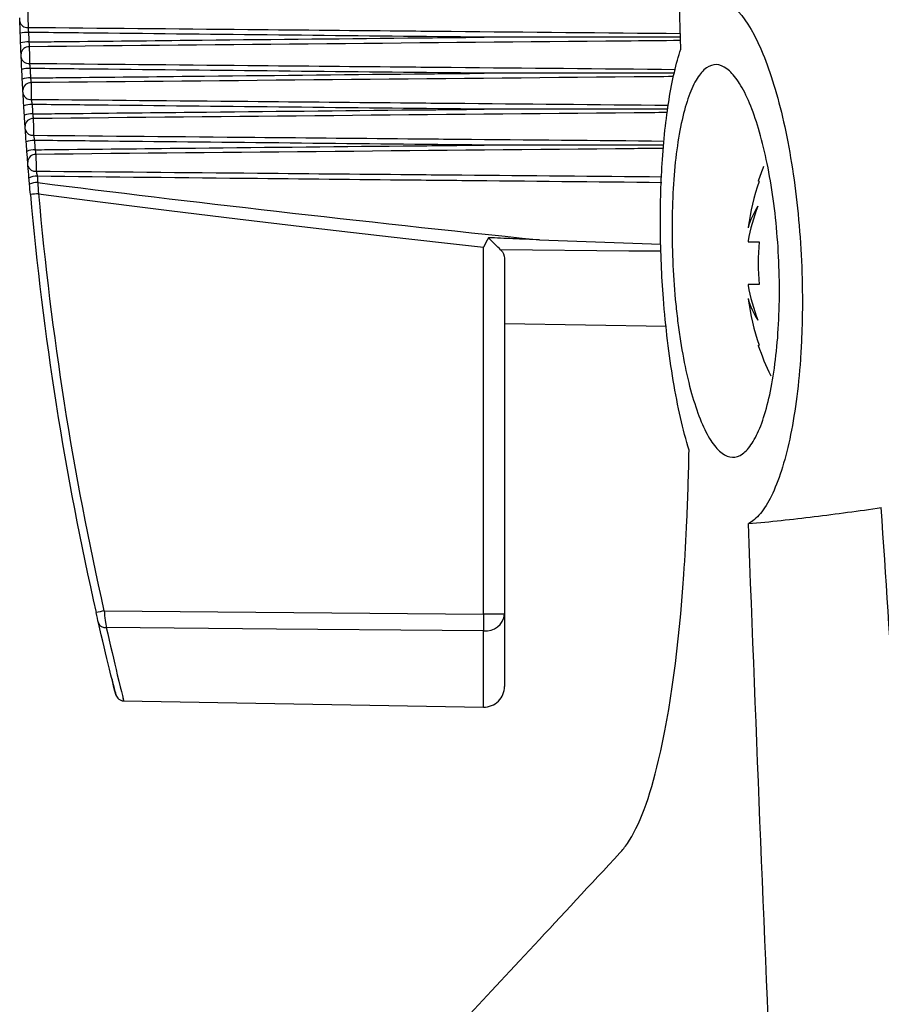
# Model space of a CAD drawing. Header units: millimetres. Extents: x 15358 to 16483, y 10132 to 11382.
# Tile 110 of 166: x 16176 to 16197, y 10649 to 10672. Entities that reach past the tile are written whole.
import ezdxf

# ---------------------------------------------------------------- set-up
doc = ezdxf.new("R2010")
doc.units = ezdxf.units.MM

msp = doc.modelspace()

# ---------------------------------------------------------------- linework, layer by layer
at = {"color": 7, "linetype": 'Continuous', "lineweight": 25}
for p, q in [((16193.882, 10668.504), (16193.863, 10668.514)), ((16193.619, 10667.395), (16193.619, 10667.382)), ((16187.227, 10658.045), (16187.227, 10666.917)), ((16188.579, 10667.091), (16191.51, 10666.988)), ((16193.619, 10667.063), (16193.619, 10667.042)), ((16193.619, 10667.042), (16193.882, 10667.042)), ((16187.736, 10666.649), (16187.736, 10658.045)), ((16193.619, 10666.012), (16193.619, 10665.991)), ((16193.882, 10666.012), (16193.619, 10666.012)), ((16193.619, 10665.673), (16193.619, 10665.66)), ((16187.736, 10665.07), (16191.65, 10665.002)), ((16193.863, 10664.54), (16193.882, 10664.55)), ((16178.062, 10658.127), (16187.227, 10658.045)), ((16187.736, 10658.045), (16187.227, 10658.045)), ((16187.736, 10658.045), (16187.736, 10656.3)), ((16187.227, 10655.8), (16187.227, 10657.641)), ((16178.523, 10655.952), (16187.227, 10655.8))]:
    msp.add_line(p, q, dxfattribs=at)
at = {"color": 7, "linetype": 'Continuous', "lineweight": 25, "flags": 128}
for points in [[(16191.514, 10666.814), (16190.737, 10666.821), (16187.641, 10666.848)], [(16187.227, 10657.641), (16186.227, 10657.65), (16182.228, 10657.684), (16178.118, 10657.72)]]:
    msp.add_lwpolyline(points, dxfattribs=at)
at = {"color": 7, "linetype": 'Continuous', "lineweight": 25}
for centre, radius, start, end in [((16176.205, 10672.403), 0.179, 190.7608, 277.2534), ((16176.221, 10671.24), 0.864, 88.8223, 102.1596), ((16176.23, 10671.07), 0.804, 88.7451, 103.1064), ((16176.245, 10671.573), 0.186, 86.2779, 176.4449), ((16176.237, 10671.532), 0.178, 191.8658, 277.86), ((16176.259, 10670.56), 0.674, 88.5405, 105.7245), ((16176.271, 10670.367), 0.638, 88.4714, 106.6546), ((16176.29, 10670.703), 0.187, 86.6944, 177.4476), ((16176.28, 10670.661), 0.176, 192.9862, 278.4894), ((16176.308, 10669.808), 0.556, 88.2904, 109.236), ((16176.322, 10669.604), 0.532, 88.2307, 110.146), ((16176.344, 10669.835), 0.188, 87.0865, 178.4397), ((16176.332, 10669.792), 0.175, 194.1228, 279.1409), ((16176.366, 10669.019), 0.476, 88.0769, 112.6844), ((16176.383, 10668.809), 0.459, 88.0278, 113.5712), ((16176.408, 10668.968), 0.189, 87.4545, 179.4215), ((16176.394, 10668.925), 0.174, 195.2763, 279.8142), ((16199.738, 10666.527), 6.202, 157.8749, 161.3142), ((16176.434, 10668.209), 0.419, 87.9041, 116.0612), ((16176.447, 10668.067), 0.411, 87.8784, 116.6392), ((16199.738, 10666.527), 6.181, 161.3415, 171.9315), ((16179.23, 10636.679), 31.648, 94.9838, 95.3396), ((16252.236, 10674.931), 76.25, 185.07171, 192.76516), ((16252.232, 10674.931), 76.05, 185.07171, 192.76516), ((16198.383, 10666.207), 4.841, 159.4873, 169.806), ((16195.501, 10666.861), 1.953, 147.7575, 164.5372), ((16200.726, 10666.527), 6.863, 175.6965, 184.3035), ((16198.383, 10666.848), 4.841, 190.194, 200.5127), ((16195.501, 10666.193), 1.953, 195.4628, 212.2425), ((16199.738, 10666.527), 6.181, 188.0685, 198.6585), ((16199.738, 10666.527), 6.202, 198.6858, 205.9898), ((16180.814, 10645.76), 12.669, 102.5454, 103.4345), ((16206.004, 10657.843), 18.778, 179.3839, 180.6161), ((16187.278, 10658.1), 0.462, 263.7308, 353.1505), ((16178.092, 10657.892), 0.174, 198.2785, 278.5293), ((16187.236, 10656.3), 0.5, 269, 0)]:
    msp.add_arc(centre, radius, start, end, dxfattribs=at)
for centre, ratio, start_param, end_param in [((19129.754, 10675.041), 0.016784, 3.273262, 3.301279), ((19129.719, 10675.041), 0.017455, 3.273396, 3.298476)]:
    msp.add_ellipse(centre, major_axis=(2979.078, 0), ratio=ratio, start_param=start_param, end_param=end_param, dxfattribs=at)
for points in [[(16191.99, 10671.701), (16191.367, 10693.735), (16190.985, 10715.783), (16190.844, 10737.843)], [(16176.039, 10672.085), (16176.035, 10672.192), (16176.031, 10672.299), (16176.029, 10672.37)], [(16176.048, 10671.853), (16176.045, 10671.93), (16176.042, 10672.008), (16176.039, 10672.085)], [(16176.239, 10672.104), (16176.242, 10672.027), (16176.245, 10671.951), (16176.248, 10671.874)], [(16176.059, 10671.585), (16176.057, 10671.645), (16176.052, 10671.746), (16176.048, 10671.853)], [(16176.077, 10671.208), (16176.072, 10671.315), (16176.067, 10671.423), (16176.063, 10671.495)], [(16176.088, 10670.977), (16176.084, 10671.054), (16176.081, 10671.131), (16176.077, 10671.208)], [(16176.277, 10671.233), (16176.28, 10671.157), (16176.284, 10671.08), (16176.288, 10671.004)], [(16176.103, 10670.712), (16176.099, 10670.771), (16176.094, 10670.87), (16176.088, 10670.977)], [(16176.125, 10670.332), (16176.118, 10670.44), (16176.112, 10670.548), (16176.108, 10670.622)], [(16176.139, 10670.103), (16176.134, 10670.179), (16176.129, 10670.256), (16176.125, 10670.332)], [(16176.324, 10670.363), (16176.329, 10670.287), (16176.334, 10670.211), (16176.339, 10670.135)], [(16176.156, 10669.84), (16176.152, 10669.897), (16176.146, 10669.996), (16176.139, 10670.103)], [(16176.183, 10669.458), (16176.175, 10669.565), (16176.167, 10669.674), (16176.162, 10669.749)], [(16176.199, 10669.23), (16176.194, 10669.306), (16176.188, 10669.382), (16176.183, 10669.458)], [(16176.382, 10669.494), (16176.388, 10669.419), (16176.393, 10669.344), (16176.399, 10669.268)], [(16176.219, 10668.97), (16176.215, 10669.026), (16176.207, 10669.123), (16176.199, 10669.23)], [(16176.25, 10668.585), (16176.242, 10668.692), (16176.233, 10668.802), (16176.226, 10668.879)], [(16176.263, 10668.434), (16176.259, 10668.484), (16176.255, 10668.535), (16176.25, 10668.585)], [(16176.45, 10668.627), (16176.454, 10668.577), (16176.458, 10668.527), (16176.462, 10668.477)], [(16176.284, 10668.19), (16176.277, 10668.271), (16176.27, 10668.353), (16176.263, 10668.434)], [(16176.462, 10668.477), (16176.468, 10668.388), (16176.474, 10668.298), (16176.48, 10668.207)], [(16187.345, 10667.143), (16187.306, 10667.067), (16187.267, 10666.992), (16187.227, 10666.917)], [(16187.641, 10666.848), (16187.56, 10666.927), (16187.454, 10667.034), (16187.345, 10667.143)], [(16187.641, 10666.848), (16187.704, 10666.785), (16187.736, 10666.717), (16187.736, 10666.649)], [(16178.062, 10658.127), (16178.083, 10657.968), (16178.104, 10657.813), (16178.118, 10657.72)], [(16177.926, 10657.838), (16177.913, 10657.894), (16177.892, 10657.987), (16177.871, 10658.083)]]:
    msp.add_open_spline(points, degree=3, dxfattribs=at)
for points, knots in [([(16176.224, 10672.629), (16176.224, 10672.584), (16176.225, 10672.51), (16176.226, 10672.356), (16176.227, 10672.278), (16176.227, 10672.226)], [0, 0, 0, 0, 0.5, 0.5, 1, 1, 1, 1]), ([(16193.159, 10672.797), (16193.364, 10672.667), (16193.566, 10672.417), (16193.959, 10671.672), (16194.14, 10671.199), (16194.466, 10670.045), (16194.602, 10669.396), (16194.76, 10668.318), (16194.803, 10667.952), (16194.872, 10667.205), (16194.897, 10666.823), (16194.927, 10666.055), (16194.932, 10665.677), (16194.924, 10665.117), (16194.919, 10664.932), (16194.903, 10664.564), (16194.893, 10664.381), (16194.856, 10663.848), (16194.821, 10663.51), (16194.735, 10662.866), (16194.682, 10662.558), (16194.562, 10661.998), (16194.495, 10661.744), (16194.347, 10661.283), (16194.266, 10661.079), (16194.096, 10660.734), (16194.007, 10660.591), (16193.821, 10660.365), (16193.724, 10660.283), (16193.625, 10660.234)], [0, 0, 0, 0, 0.125, 0.125, 0.25, 0.25, 0.375, 0.375, 0.4375, 0.4375, 0.5, 0.5, 0.5625, 0.5625, 0.59375, 0.59375, 0.625, 0.625, 0.6875, 0.6875, 0.75, 0.75, 0.8125, 0.8125, 0.875, 0.875, 0.9375, 0.9375, 1, 1, 1, 1]), ([(16176.029, 10672.37), (16176.029, 10672.372), (16176.029, 10672.373), (16176.029, 10672.375), (16176.029, 10672.38), (16176.028, 10672.385), (16176.028, 10672.391), (16176.028, 10672.397), (16176.028, 10672.403), (16176.028, 10672.41), (16176.027, 10672.416), (16176.027, 10672.423), (16176.027, 10672.429), (16176.027, 10672.435), (16176.027, 10672.441), (16176.026, 10672.446), (16176.026, 10672.451), (16176.026, 10672.456), (16176.026, 10672.459)], [0, 0, 0, 0, 0.0000069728, 0.0000069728, 0.0000069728, 0.0000262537, 0.0000262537, 0.0000262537, 0.0000455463, 0.0000455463, 0.0000455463, 0.0000648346, 0.0000648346, 0.0000648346, 0.000084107, 0.000084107, 0.000084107, 0.0001033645, 0.0001033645, 0.0001033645, 0.0001033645]), ([(16176.227, 10672.226), (16176.228, 10672.218), (16176.229, 10672.21), (16176.23, 10672.2), (16176.231, 10672.186), (16176.232, 10672.171), (16176.234, 10672.154), (16176.235, 10672.138), (16176.237, 10672.121), (16176.239, 10672.104)], [0, 0, 0, 0, 0.0000354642, 0.0000354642, 0.0000354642, 0.0000864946, 0.0000864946, 0.0000864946, 0.0001375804, 0.0001375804, 0.0001375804, 0.0001375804]), ([(16176.227, 10672.226), (16177.997, 10672.21), (16181.077, 10672.181), (16184.484, 10672.149), (16187.966, 10672.117), (16190.138, 10672.097), (16191.981, 10672.08)], [0, 0, 0, 0, 0.336967, 0.586524, 0.648914, 1, 1, 1, 1]), ([(16187.242, 10671.989), (16187.143, 10671.99), (16187.043, 10671.991), (16186.944, 10671.992), (16184.018, 10672.021), (16181.092, 10672.052), (16178.166, 10672.083), (16177.524, 10672.09), (16176.881, 10672.097), (16176.239, 10672.104)], [0.00518864, 0.00518864, 0.00518864, 0.00518864, 0.0054866, 0.0054866, 0.0054866, 0.01426515, 0.01426515, 0.01426515, 0.01619224, 0.01619224, 0.01619224, 0.01619224]), ([(16176.248, 10671.874), (16176.452, 10671.876), (16176.655, 10671.878), (16176.859, 10671.881), (16177.942, 10671.892), (16179.024, 10671.904), (16180.106, 10671.916), (16181.869, 10671.934), (16183.633, 10671.952), (16185.396, 10671.97), (16185.717, 10671.974), (16186.039, 10671.977), (16186.36, 10671.98), (16186.654, 10671.983), (16186.948, 10671.986), (16187.242, 10671.989)], [0.0002006, 0.0002006, 0.0002006, 0.0002006, 0.00081186, 0.00081186, 0.00081186, 0.0040593, 0.0040593, 0.0040593, 0.00934895, 0.00934895, 0.00934895, 0.01031368, 0.01031368, 0.01031368, 0.01119521, 0.01119521, 0.01119521, 0.01119521]), ([(16191.985, 10671.908), (16191.533, 10671.903), (16186.29, 10671.855), (16181.047, 10671.805), (16176.257, 10671.759)], [0, 0, 0, 0, 0.086358, 1, 1, 1, 1]), ([(16191.983, 10671.99), (16190.902, 10671.989), (16189.425, 10671.989), (16187.851, 10671.989), (16187.352, 10671.989), (16187.248, 10671.989), (16187.242, 10671.989)], [0, 0, 0, 0, 0.6845265, 0.9339878, 0.9963531, 1, 1, 1, 1]), ([(16176.248, 10671.874), (16176.249, 10671.862), (16176.25, 10671.85), (16176.251, 10671.839), (16176.252, 10671.823), (16176.253, 10671.808), (16176.254, 10671.794), (16176.256, 10671.781), (16176.257, 10671.769), (16176.257, 10671.759)], [0, 0, 0, 0, 0.0000356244, 0.0000356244, 0.0000356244, 0.0000864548, 0.0000864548, 0.0000864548, 0.0001372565, 0.0001372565, 0.0001372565, 0.0001372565]), ([(16176.257, 10671.759), (16176.258, 10671.715), (16176.259, 10671.642), (16176.26, 10671.488), (16176.261, 10671.409), (16176.261, 10671.356)], [0, 0, 0, 0, 0.5, 0.5, 1, 1, 1, 1]), ([(16191.542, 10668.933), (16191.559, 10669.212), (16191.582, 10669.48), (16191.637, 10669.997), (16191.67, 10670.245), (16191.746, 10670.712), (16191.789, 10670.933), (16191.883, 10671.341), (16191.934, 10671.529), (16191.99, 10671.701)], [0, 0, 0, 0, 0.25, 0.25, 0.5, 0.5, 0.75, 0.75, 1, 1, 1, 1]), ([(16176.063, 10671.495), (16176.063, 10671.497), (16176.063, 10671.499), (16176.063, 10671.5), (16176.063, 10671.505), (16176.063, 10671.511), (16176.062, 10671.517), (16176.062, 10671.523), (16176.062, 10671.529), (16176.062, 10671.536), (16176.061, 10671.542), (16176.061, 10671.549), (16176.061, 10671.555), (16176.06, 10671.561), (16176.06, 10671.567), (16176.06, 10671.572), (16176.06, 10671.577), (16176.06, 10671.581), (16176.059, 10671.585)], [0, 0, 0, 0, 0.0000070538, 0.0000070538, 0.0000070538, 0.0000264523, 0.0000264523, 0.0000264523, 0.0000458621, 0.0000458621, 0.0000458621, 0.0000652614, 0.0000652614, 0.0000652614, 0.0000846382, 0.0000846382, 0.0000846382, 0.0001040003, 0.0001040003, 0.0001040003, 0.0001040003]), ([(16176.261, 10671.356), (16176.262, 10671.348), (16176.263, 10671.339), (16176.265, 10671.329), (16176.266, 10671.315), (16176.268, 10671.3), (16176.27, 10671.283), (16176.272, 10671.267), (16176.274, 10671.25), (16176.277, 10671.233)], [0, 0, 0, 0, 0.0000355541, 0.0000355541, 0.0000355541, 0.0000867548, 0.0000867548, 0.0000867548, 0.0001380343, 0.0001380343, 0.0001380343, 0.0001380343]), ([(16176.261, 10671.356), (16178.02, 10671.34), (16181.088, 10671.311), (16184.484, 10671.28), (16187.927, 10671.248), (16190.059, 10671.229), (16191.863, 10671.212)], [0, 0, 0, 0, 0.3380662, 0.5900677, 0.6530682, 1, 1, 1, 1]), ([(16187.242, 10671.118), (16187.143, 10671.119), (16187.043, 10671.12), (16186.944, 10671.121), (16184.018, 10671.151), (16181.092, 10671.181), (16178.166, 10671.213), (16177.536, 10671.219), (16176.906, 10671.226), (16176.277, 10671.233)], [0.00518864, 0.00518864, 0.00518864, 0.00518864, 0.0054866, 0.0054866, 0.0054866, 0.01426515, 0.01426515, 0.01426515, 0.01615454, 0.01615454, 0.01615454, 0.01615454]), ([(16194.292, 10667.506), (16194.323, 10667.194), (16194.345, 10666.882), (16194.372, 10666.256), (16194.377, 10665.94), (16194.367, 10665.316), (16194.354, 10665.015), (16194.309, 10664.436), (16194.277, 10664.155), (16194.2, 10663.638), (16194.154, 10663.4), (16194.047, 10662.963), (16193.987, 10662.768), (16193.857, 10662.433), (16193.787, 10662.29), (16193.638, 10662.061), (16193.562, 10661.976), (16193.403, 10661.864), (16193.32, 10661.836), (16193.155, 10661.841), (16193.072, 10661.872), (16192.907, 10661.993), (16192.824, 10662.084), (16192.665, 10662.318), (16192.588, 10662.461), (16192.439, 10662.803), (16192.368, 10662.999), (16192.236, 10663.432), (16192.174, 10663.671), (16192.061, 10664.191), (16192.012, 10664.465), (16191.947, 10664.896), (16191.927, 10665.043), (16191.891, 10665.345), (16191.874, 10665.499), (16191.831, 10665.963), (16191.81, 10666.276), (16191.783, 10666.907), (16191.778, 10667.227), (16191.784, 10667.845), (16191.795, 10668.146), (16191.834, 10668.732), (16191.861, 10669.008), (16191.931, 10669.525), (16191.974, 10669.768), (16192.072, 10670.204), (16192.127, 10670.397), (16192.249, 10670.734), (16192.316, 10670.878), (16192.457, 10671.104), (16192.532, 10671.189), (16192.689, 10671.302), (16192.77, 10671.328), (16192.934, 10671.322), (16193.018, 10671.289), (16193.187, 10671.166), (16193.27, 10671.077), (16193.434, 10670.842), (16193.516, 10670.696), (16193.672, 10670.356), (16193.747, 10670.163), (16193.888, 10669.729), (16193.954, 10669.486), (16194.074, 10668.974), (16194.127, 10668.701), (16194.221, 10668.121), (16194.261, 10667.817), (16194.292, 10667.506)], [0, 0, 0, 0, 0.03125, 0.03125, 0.0625, 0.0625, 0.09375, 0.09375, 0.125, 0.125, 0.15625, 0.15625, 0.1875, 0.1875, 0.21875, 0.21875, 0.25, 0.25, 0.28125, 0.28125, 0.3125, 0.3125, 0.34375, 0.34375, 0.375, 0.375, 0.40625, 0.40625, 0.4375, 0.4375, 0.46875, 0.46875, 0.484375, 0.484375, 0.5, 0.5, 0.53125, 0.53125, 0.5625, 0.5625, 0.59375, 0.59375, 0.625, 0.625, 0.65625, 0.65625, 0.6875, 0.6875, 0.71875, 0.71875, 0.75, 0.75, 0.78125, 0.78125, 0.8125, 0.8125, 0.84375, 0.84375, 0.875, 0.875, 0.90625, 0.90625, 0.9375, 0.9375, 0.96875, 0.96875, 1, 1, 1, 1]), ([(16176.288, 10671.004), (16176.492, 10671.006), (16176.696, 10671.008), (16176.9, 10671.011), (16177.983, 10671.023), (16179.066, 10671.034), (16180.15, 10671.046), (16181.954, 10671.065), (16183.759, 10671.083), (16185.563, 10671.102), (16185.885, 10671.105), (16186.208, 10671.108), (16186.53, 10671.111), (16186.768, 10671.114), (16187.005, 10671.116), (16187.242, 10671.118)], [0.000201, 0.000201, 0.000201, 0.000201, 0.00081256, 0.00081256, 0.00081256, 0.00406278, 0.00406278, 0.00406278, 0.00947619, 0.00947619, 0.00947619, 0.01044382, 0.01044382, 0.01044382, 0.01115531, 0.01115531, 0.01115531, 0.01115531]), ([(16176.288, 10671.004), (16176.289, 10670.992), (16176.291, 10670.98), (16176.292, 10670.969), (16176.294, 10670.953), (16176.295, 10670.938), (16176.297, 10670.925), (16176.298, 10670.911), (16176.3, 10670.9), (16176.301, 10670.89)], [0, 0, 0, 0, 0.000035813, 0.000035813, 0.000035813, 0.0000867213, 0.0000867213, 0.0000867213, 0.0001375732, 0.0001375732, 0.0001375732, 0.0001375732]), ([(16191.817, 10671.037), (16191.5, 10671.034), (16186.328, 10670.986), (16181.156, 10670.937), (16176.301, 10670.89)], [0, 0, 0, 0, 0.0613433, 1, 1, 1, 1]), ([(16191.839, 10671.119), (16190.806, 10671.119), (16189.378, 10671.119), (16187.851, 10671.118), (16187.352, 10671.118), (16187.248, 10671.118), (16187.242, 10671.118)], [0, 0, 0, 0, 0.674261, 0.931843, 0.996238, 1, 1, 1, 1]), ([(16176.108, 10670.622), (16176.108, 10670.623), (16176.108, 10670.625), (16176.107, 10670.627), (16176.107, 10670.632), (16176.107, 10670.638), (16176.107, 10670.644), (16176.106, 10670.65), (16176.106, 10670.656), (16176.105, 10670.663), (16176.105, 10670.669), (16176.105, 10670.676), (16176.104, 10670.682), (16176.104, 10670.688), (16176.104, 10670.694), (16176.103, 10670.699), (16176.103, 10670.704), (16176.103, 10670.708), (16176.103, 10670.712)], [0, 0, 0, 0, 0.0000071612, 0.0000071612, 0.0000071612, 0.0000267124, 0.0000267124, 0.0000267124, 0.0000462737, 0.0000462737, 0.0000462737, 0.0000658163, 0.0000658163, 0.0000658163, 0.0000853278, 0.0000853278, 0.0000853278, 0.0001048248, 0.0001048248, 0.0001048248, 0.0001048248]), ([(16176.301, 10670.89), (16176.301, 10670.848), (16176.302, 10670.775), (16176.304, 10670.62), (16176.305, 10670.541), (16176.306, 10670.487)], [0, 0, 0, 0, 0.5, 0.5, 1, 1, 1, 1]), ([(16176.306, 10670.487), (16176.307, 10670.479), (16176.308, 10670.47), (16176.31, 10670.46), (16176.312, 10670.446), (16176.314, 10670.43), (16176.317, 10670.414), (16176.319, 10670.397), (16176.322, 10670.38), (16176.324, 10670.363)], [0, 0, 0, 0, 0.0000356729, 0.0000356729, 0.0000356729, 0.0000870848, 0.0000870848, 0.0000870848, 0.0001386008, 0.0001386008, 0.0001386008, 0.0001386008]), ([(16176.306, 10670.487), (16178.049, 10670.471), (16181.103, 10670.443), (16184.484, 10670.412), (16187.871, 10670.381), (16189.946, 10670.362), (16191.694, 10670.346)], [0, 0, 0, 0, 0.339865, 0.595354, 0.659226, 1, 1, 1, 1]), ([(16187.242, 10670.249), (16187.143, 10670.25), (16187.043, 10670.251), (16186.944, 10670.252), (16184.018, 10670.282), (16181.092, 10670.312), (16178.166, 10670.343), (16177.552, 10670.35), (16176.938, 10670.356), (16176.324, 10670.363)], [0.00518864, 0.00518864, 0.00518864, 0.00518864, 0.0054866, 0.0054866, 0.0054866, 0.01426515, 0.01426515, 0.01426515, 0.0161068, 0.0161068, 0.0161068, 0.0161068]), ([(16176.339, 10670.135), (16176.542, 10670.138), (16176.746, 10670.14), (16176.95, 10670.142), (16178.035, 10670.154), (16179.119, 10670.166), (16180.204, 10670.177), (16181.999, 10670.196), (16183.793, 10670.214), (16185.588, 10670.233), (16185.911, 10670.236), (16186.234, 10670.239), (16186.556, 10670.242), (16186.785, 10670.245), (16187.013, 10670.247), (16187.242, 10670.249)], [0.00020151, 0.00020151, 0.00020151, 0.00020151, 0.00081342, 0.00081342, 0.00081342, 0.00406711, 0.00406711, 0.00406711, 0.00945178, 0.00945178, 0.00945178, 0.01041984, 0.01041984, 0.01041984, 0.01110552, 0.01110552, 0.01110552, 0.01110552]), ([(16191.678, 10670.25), (16190.699, 10670.25), (16189.324, 10670.249), (16187.851, 10670.249), (16187.352, 10670.249), (16187.248, 10670.249), (16187.242, 10670.249)], [0, 0, 0, 0, 0.662431, 0.929368, 0.996102, 1, 1, 1, 1]), ([(16176.339, 10670.135), (16176.34, 10670.124), (16176.342, 10670.112), (16176.343, 10670.1), (16176.345, 10670.085), (16176.347, 10670.07), (16176.349, 10670.056), (16176.351, 10670.043), (16176.353, 10670.032), (16176.354, 10670.023)], [0, 0, 0, 0, 0.0000360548, 0.0000360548, 0.0000360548, 0.00008706, 0.00008706, 0.00008706, 0.0001379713, 0.0001379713, 0.0001379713, 0.0001379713]), ([(16191.665, 10670.168), (16191.398, 10670.165), (16186.295, 10670.118), (16181.191, 10670.069), (16176.354, 10670.023)], [0, 0, 0, 0, 0.052192, 1, 1, 1, 1]), ([(16176.354, 10670.023), (16176.354, 10669.981), (16176.356, 10669.909), (16176.358, 10669.754), (16176.359, 10669.674), (16176.36, 10669.619)], [0, 0, 0, 0, 0.5, 0.5, 1, 1, 1, 1]), ([(16176.162, 10669.749), (16176.162, 10669.751), (16176.162, 10669.753), (16176.162, 10669.755), (16176.161, 10669.76), (16176.161, 10669.766), (16176.161, 10669.772), (16176.16, 10669.778), (16176.16, 10669.785), (16176.159, 10669.791), (16176.159, 10669.798), (16176.158, 10669.804), (16176.158, 10669.81), (16176.158, 10669.816), (16176.157, 10669.822), (16176.157, 10669.827), (16176.157, 10669.832), (16176.156, 10669.837), (16176.156, 10669.84)], [0, 0, 0, 0, 0.0000072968, 0.0000072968, 0.0000072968, 0.0000270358, 0.0000270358, 0.0000270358, 0.0000467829, 0.0000467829, 0.0000467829, 0.0000665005, 0.0000665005, 0.0000665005, 0.0000861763, 0.0000861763, 0.0000861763, 0.000105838, 0.000105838, 0.000105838, 0.000105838]), ([(16176.36, 10669.619), (16176.361, 10669.611), (16176.363, 10669.602), (16176.365, 10669.592), (16176.367, 10669.577), (16176.37, 10669.561), (16176.373, 10669.545), (16176.376, 10669.528), (16176.379, 10669.511), (16176.382, 10669.494)], [0, 0, 0, 0, 0.0000358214, 0.0000358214, 0.0000358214, 0.0000874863, 0.0000874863, 0.0000874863, 0.0001392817, 0.0001392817, 0.0001392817, 0.0001392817]), ([(16176.36, 10669.619), (16178.14, 10669.603), (16181.235, 10669.574), (16184.659, 10669.543), (16187.956, 10669.513), (16189.939, 10669.495), (16191.594, 10669.48)], [0, 0, 0, 0, 0.350583, 0.609488, 0.674214, 1, 1, 1, 1]), ([(16187.242, 10669.381), (16187.143, 10669.382), (16187.043, 10669.383), (16186.944, 10669.384), (16184.018, 10669.414), (16181.092, 10669.444), (16178.166, 10669.475), (16177.571, 10669.481), (16176.977, 10669.488), (16176.382, 10669.494)], [0.00518864, 0.00518864, 0.00518864, 0.00518864, 0.0054866, 0.0054866, 0.0054866, 0.01426515, 0.01426515, 0.01426515, 0.01604907, 0.01604907, 0.01604907, 0.01604907]), ([(16176.399, 10669.268), (16176.603, 10669.271), (16176.807, 10669.273), (16177.011, 10669.275), (16178.097, 10669.287), (16179.183, 10669.298), (16180.269, 10669.31), (16182.052, 10669.329), (16183.835, 10669.347), (16185.619, 10669.365), (16185.941, 10669.368), (16186.264, 10669.371), (16186.587, 10669.375), (16186.805, 10669.377), (16187.024, 10669.379), (16187.242, 10669.381)], [0.00020213, 0.00020213, 0.00020213, 0.00020213, 0.00081446, 0.00081446, 0.00081446, 0.0040723, 0.0040723, 0.0040723, 0.00942245, 0.00942245, 0.00942245, 0.01039103, 0.01039103, 0.01039103, 0.0110459, 0.0110459, 0.0110459, 0.0110459]), ([(16191.577, 10669.301), (16191.34, 10669.299), (16186.286, 10669.252), (16181.233, 10669.203), (16176.417, 10669.157)], [0, 0, 0, 0, 0.046922, 1, 1, 1, 1]), ([(16191.585, 10669.382), (16190.637, 10669.382), (16189.295, 10669.381), (16187.853, 10669.381), (16187.352, 10669.381), (16187.248, 10669.381), (16187.242, 10669.381)], [0, 0, 0, 0, 0.654273, 0.927669, 0.996018, 1, 1, 1, 1]), ([(16176.399, 10669.268), (16176.401, 10669.256), (16176.403, 10669.245), (16176.404, 10669.233), (16176.407, 10669.218), (16176.409, 10669.203), (16176.411, 10669.19), (16176.414, 10669.177), (16176.415, 10669.166), (16176.417, 10669.157)], [0, 0, 0, 0, 0.0000363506, 0.0000363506, 0.0000363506, 0.0000874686, 0.0000874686, 0.0000874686, 0.0001384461, 0.0001384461, 0.0001384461, 0.0001384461]), ([(16176.417, 10669.157), (16176.418, 10669.117), (16176.419, 10669.045), (16176.422, 10668.89), (16176.423, 10668.809), (16176.424, 10668.753)], [0, 0, 0, 0, 0.5, 0.5, 1, 1, 1, 1]), ([(16176.226, 10668.879), (16176.226, 10668.88), (16176.226, 10668.882), (16176.226, 10668.884), (16176.226, 10668.889), (16176.225, 10668.895), (16176.225, 10668.902), (16176.224, 10668.908), (16176.224, 10668.915), (16176.223, 10668.921), (16176.223, 10668.928), (16176.222, 10668.934), (16176.222, 10668.94), (16176.221, 10668.946), (16176.221, 10668.952), (16176.22, 10668.957), (16176.22, 10668.962), (16176.22, 10668.967), (16176.219, 10668.97)], [0, 0, 0, 0, 0.0000074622, 0.0000074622, 0.0000074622, 0.0000274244, 0.0000274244, 0.0000274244, 0.0000473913, 0.0000473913, 0.0000473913, 0.0000673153, 0.0000673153, 0.0000673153, 0.0000871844, 0.0000871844, 0.0000871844, 0.00010704, 0.00010704, 0.00010704, 0.00010704]), ([(16191.572, 10665.677), (16191.53, 10666.227), (16191.506, 10666.785), (16191.496, 10667.888), (16191.509, 10668.421), (16191.542, 10668.933)], [0, 0, 0, 0, 0.5, 0.5, 1, 1, 1, 1]), ([(16176.424, 10668.753), (16176.426, 10668.745), (16176.428, 10668.735), (16176.43, 10668.725), (16176.433, 10668.711), (16176.436, 10668.694), (16176.439, 10668.678), (16176.443, 10668.661), (16176.446, 10668.644), (16176.45, 10668.627)], [0, 0, 0, 0, 0.0000360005, 0.0000360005, 0.0000360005, 0.0000879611, 0.0000879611, 0.0000879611, 0.0001400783, 0.0001400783, 0.0001400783, 0.0001400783]), ([(16176.424, 10668.753), (16178.206, 10668.737), (16181.305, 10668.708), (16184.733, 10668.677), (16187.987, 10668.648), (16189.925, 10668.63), (16191.534, 10668.616)], [0, 0, 0, 0, 0.3538696, 0.6152552, 0.6806017, 1, 1, 1, 1]), ([(16191.53, 10668.473), (16189.922, 10668.489), (16187.985, 10668.508), (16184.732, 10668.54), (16181.313, 10668.575), (16178.223, 10668.608), (16176.45, 10668.627)], [0, 0, 0, 0, 0.319855, 0.385329, 0.647225, 1, 1, 1, 1]), ([(16188.579, 10667.091), (16188.365, 10667.1), (16188.151, 10667.109), (16187.937, 10667.118), (16187.74, 10667.126), (16187.543, 10667.134), (16187.345, 10667.143)], [0, 0, 0, 0, 0.000641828, 0.000641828, 0.000641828, 0.0012342, 0.0012342, 0.0012342, 0.0012342]), ([(16192.191, 10662.012), (16192.117, 10662.255), (16192.049, 10662.517), (16191.922, 10663.078), (16191.863, 10663.377), (16191.758, 10664), (16191.711, 10664.325), (16191.632, 10664.989), (16191.599, 10665.329), (16191.572, 10665.677)], [0, 0, 0, 0, 0.25, 0.25, 0.5, 0.5, 0.75, 0.75, 1, 1, 1, 1]), ([(16190.523, 10652.276), (16190.583, 10652.345), (16190.934, 10652.777), (16191.588, 10654.538), (16191.997, 10657.686), (16192.15, 10660.421), (16192.181, 10661.437), (16192.191, 10662.012)], [0.02134482, 0.02134482, 0.02134482, 0.02134482, 0.02615682, 0.04959432, 0.08084432, 0.08865682, 0.098562, 0.098562, 0.098562, 0.098562]), ([(16193.625, 10660.234), (16194.151, 10660.28), (16194.68, 10660.337), (16195.749, 10660.468), (16196.29, 10660.542), (16196.834, 10660.62)], [0, 0, 0, 0, 0.5, 0.5, 1, 1, 1, 1]), ([(16201.949, 10603.572), (16201.827, 10604.634), (16201.586, 10606.733), (16201.24, 10609.847), (16200.91, 10612.887), (16200.597, 10615.853), (16200.299, 10618.744), (16200.016, 10621.559), (16199.748, 10624.296), (16199.494, 10626.955), (16199.253, 10629.535), (16198.906, 10633.362), (16198.473, 10638.35), (16197.982, 10644.413), (16197.55, 10650.131), (16197.168, 10655.495), (16196.943, 10658.952), (16196.834, 10660.62)], [0, 0, 0, 0, 0.05598, 0.110676, 0.164072, 0.216148, 0.266888, 0.316276, 0.364297, 0.410936, 0.456178, 0.500012, 0.612161, 0.718399, 0.818552, 0.912464, 1, 1, 1, 1]), ([(16196.804, 10598.878), (16196.114, 10609.098), (16195.508, 10619.32), (16194.454, 10639.774), (16194.007, 10650.003), (16193.625, 10660.234)], [0, 0, 0, 0, 0.5, 0.5, 1, 1, 1, 1]), ([(16178.343, 10656.118), (16178.344, 10656.115), (16178.377, 10655.983), (16178.231, 10656.546), (16178.02, 10657.443), (16177.926, 10657.838)], [0, 0, 0, 0, 0.012543, 0.565061, 1, 1, 1, 1]), ([(16178.118, 10657.72), (16178.211, 10657.315), (16178.424, 10656.395), (16178.568, 10655.826), (16178.528, 10655.989), (16178.524, 10656.007)], [0, 0, 0, 0, 0.411975, 0.935693, 1, 1, 1, 1]), ([(16178.256, 10656.466), (16178.276, 10656.384), (16178.334, 10656.153), (16178.342, 10656.121), (16178.348, 10656.099), (16178.349, 10656.095), (16178.351, 10656.09), (16178.354, 10656.08), (16178.366, 10656.052), (16178.395, 10656.009), (16178.451, 10655.97), (16178.5, 10655.95), (16178.526, 10655.953), (16178.528, 10655.953)], [0, 0, 0, 0, 0.315336, 0.890606, 0.903622, 0.909111, 0.911465, 0.914327, 0.922138, 0.945063, 0.970612, 0.997317, 1, 1, 1, 1]), ([(16182.814, 10644.003), (16182.864, 10644.056), (16182.964, 10644.164), (16183.809, 10645.07), (16185.064, 10646.415), (16186.645, 10648.112), (16188.389, 10649.981), (16189.812, 10651.512), (16190.523, 10652.276)], [0, 0, 0, 0, 0.185243, 0.371874, 0.558687, 0.705881, 0.85311, 1, 1, 1, 1])]:
    msp.add_open_spline(points, degree=3, knots=knots, dxfattribs=at)

doc.saveas('drawing.dxf')
